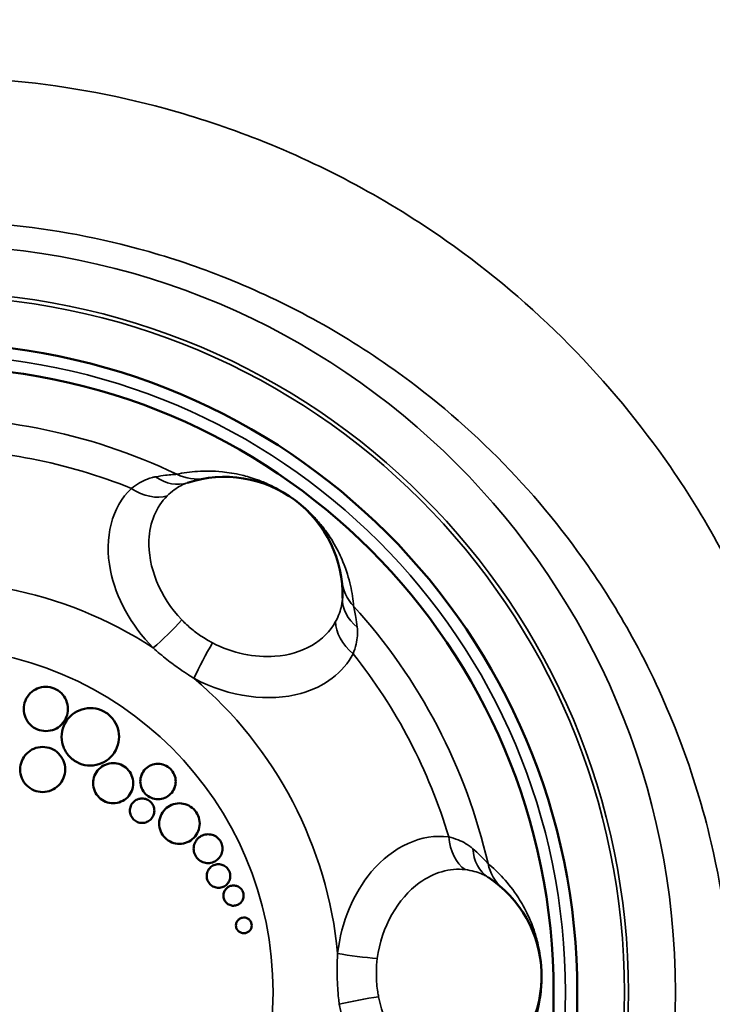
# Model space of a CAD drawing. Header units: inches. Extents: x 0 to 93.5, y 0 to 66.1.
# Tile 21 of 256: x 31.3 to 32.5, y 33.7 to 35.3. Entities that reach past the tile are written whole.
import ezdxf

# ---------------------------------------------------------------- set-up
doc = ezdxf.new("R2010")
doc.units = ezdxf.units.IN
doc.header["$LTSCALE"] = 4
doc.header["$MEASUREMENT"] = 0
for name, color, linetype, lineweight in [('Dimension (ANSI)', 7, 'Continuous', 25), ('Visible (ANSI)', 7, 'Continuous', 50), ('Visible Narrow (ANSI)', 7, 'Continuous', 35)]:
    doc.layers.add(name, color=color, linetype=linetype, lineweight=lineweight)
doc.styles.add('Note Text (ANSI)', font='arial.ttf')
doc.dimstyles.new('Default (ANSI)', dxfattribs={"dimscale": 4, "dimtxt": 0.24, "dimasz": 0.098425, "dimexe": 0.125, "dimexo": 0.0625, "dimgap": 0.031496, "dimtad": 0, "dimtih": 1, "dimtoh": 1, "dimrnd": 1e-08, "dimzin": 4, "dimdsep": 46, "dimtxsty": 'Note Text (ANSI)', "dimcen": 0.09, "dimdle": 0.393701, "dimclrd": 256, "dimclre": 256, "dimclrt": 256, "dimadec": 0, "dimazin": 1, "dimtfac": 0.5, "dimtofl": 0, "dimtmove": 0, "dimatfit": 3, "dimfxl": 1, "dimtolj": 1, "dimtzin": 4, "dimlwd": -1, "dimlwe": -1, "dimarcsym": 0})

# ---------------------------------------------------------------- blocks, each defined once
blk = doc.blocks.new('*D15')
at = {"layer": 'Defpoints', "color": 0, "transparency": 16777216}
for p in [(20.917, 37.0205), (41.4682, 37.0205), (41.4682, 20.4817)]:
    blk.add_point(p, dxfattribs=at)
at = {"layer": 'Dimension (ANSI)', "transparency": 16777216}
for p, q in [((20.917, 36.7705), (20.917, 19.9817)), ((41.4682, 36.7705), (41.4682, 19.9817)), ((21.3107, 20.4817), (41.0745, 20.4817))]:
    blk.add_line(p, q, dxfattribs=at)
for points in [[(21.3107, 20.5473), (21.3107, 20.4161), (20.917, 20.4817)], [(41.0745, 20.5473), (41.0745, 20.4161), (41.4682, 20.4817)]]:
    blk.add_solid(points, dxfattribs=at)
at = {"layer": 'Dimension (ANSI)', "transparency": 16777216, "insert": (29.5611, 21.588), "char_height": 0.96, "attachment_point": 1, "style": 'Note Text (ANSI)'}
blk.add_mtext('\\A1;20.55', dxfattribs=at)

msp = doc.modelspace()

# ---------------------------------------------------------------- linework, layer by layer
at = {"layer": 'Visible (ANSI)'}
for centre, radius in [((31.1926, 37.2174), 8.189), ((31.1926, 37.2174), 6.1811), ((31.1926, 37.2174), 5.8661), ((31.1926, 37.2174), 5.748), ((31.1926, 33.6741), 1.0827), ((31.1926, 33.6741), 1.0433)]:
    msp.add_circle(centre, radius, dxfattribs=at)
for centre, start, end in [((31.6869, 34.3368), 358.3435, 108.228), ((32.0189, 33.7009), 306.9149, 56.7994)]:
    msp.add_arc(centre, 0.1969, start, end, dxfattribs=at)
for points, knots in [([(31.4251, 34.1395), (31.426, 34.144), (31.426, 34.1491), (31.424, 34.1588), (31.422, 34.1634), (31.4168, 34.1711), (31.4133, 34.1746), (31.4051, 34.18), (31.4004, 34.1819), (31.3913, 34.1836), (31.3863, 34.1837), (31.3767, 34.1817), (31.3722, 34.1797), (31.3645, 34.1746), (31.3609, 34.1711), (31.3554, 34.1628), (31.3535, 34.1581), (31.3517, 34.149), (31.3517, 34.144), (31.3537, 34.1343), (31.3557, 34.1296), (31.3609, 34.122), (31.3645, 34.1184), (31.3726, 34.113), (31.3773, 34.1112), (31.3864, 34.1094), (31.3914, 34.1094), (31.401, 34.1113), (31.4056, 34.1133), (31.4132, 34.1184), (31.4169, 34.122), (31.4223, 34.1302), (31.4242, 34.1349), (31.4251, 34.1395)], [0, 0, 0, 0, 0.0361516, 0.0361516, 0.0723032, 0.0723032, 0.107498, 0.107498, 0.1426929, 0.1426929, 0.1781036, 0.1781036, 0.2135142, 0.2135142, 0.2498782, 0.2498782, 0.2862421, 0.2862421, 0.3223865, 0.3223865, 0.358531, 0.358531, 0.3937269, 0.3937269, 0.4289229, 0.4289229, 0.4643304, 0.4643304, 0.4997379, 0.4997379, 0.5360993, 0.5360993, 0.5724607, 0.5724607, 0.5724607, 0.5724607]), ([(31.5101, 34.0909), (31.5113, 34.0968), (31.5113, 34.1033), (31.5088, 34.1159), (31.5062, 34.1219), (31.4994, 34.1319), (31.4948, 34.1365), (31.4842, 34.1435), (31.4781, 34.1459), (31.4663, 34.1482), (31.4598, 34.1482), (31.4473, 34.1457), (31.4414, 34.1431), (31.4314, 34.1365), (31.4268, 34.1319), (31.4197, 34.1212), (31.4172, 34.1151), (31.4149, 34.1033), (31.4149, 34.0968), (31.4175, 34.0842), (31.4201, 34.0781), (31.4269, 34.0682), (31.4314, 34.0635), (31.4421, 34.0565), (31.4481, 34.0541), (31.4599, 34.0519), (31.4664, 34.0518), (31.4789, 34.0543), (31.4848, 34.0569), (31.4948, 34.0636), (31.4995, 34.0682), (31.5066, 34.0789), (31.509, 34.0849), (31.5101, 34.0909)], [0, 0, 0, 0, 0.0466764, 0.0466764, 0.0933528, 0.0933528, 0.1390647, 0.1390647, 0.1847765, 0.1847765, 0.2309607, 0.2309607, 0.2771449, 0.2771449, 0.3242839, 0.3242839, 0.3714228, 0.3714228, 0.418088, 0.418088, 0.4647533, 0.4647533, 0.5104672, 0.5104672, 0.5561811, 0.5561811, 0.6023568, 0.6023568, 0.6485326, 0.6485326, 0.6956726, 0.6956726, 0.7428126, 0.7428126, 0.7428126, 0.7428126]), ([(31.4204, 34.0383), (31.4213, 34.043), (31.4214, 34.0481), (31.4194, 34.058), (31.4173, 34.0627), (31.412, 34.0705), (31.4084, 34.0742), (31.4001, 34.0797), (31.3953, 34.0815), (31.3861, 34.0833), (31.3809, 34.0834), (31.3711, 34.0814), (31.3665, 34.0794), (31.3586, 34.0741), (31.355, 34.0705), (31.3494, 34.0621), (31.3475, 34.0573), (31.3457, 34.0481), (31.3457, 34.0429), (31.3477, 34.0331), (31.3497, 34.0283), (31.355, 34.0205), (31.3586, 34.0169), (31.367, 34.0114), (31.3717, 34.0095), (31.381, 34.0077), (31.3861, 34.0077), (31.3959, 34.0097), (31.4006, 34.0117), (31.4084, 34.0169), (31.4121, 34.0205), (31.4176, 34.0289), (31.4195, 34.0337), (31.4204, 34.0383)], [0, 0, 0, 0, 0.0364995, 0.0364995, 0.072999, 0.072999, 0.1089099, 0.1089099, 0.1448209, 0.1448209, 0.1809291, 0.1809291, 0.2170372, 0.2170372, 0.2537312, 0.2537312, 0.2904252, 0.2904252, 0.3269208, 0.3269208, 0.3634163, 0.3634163, 0.399328, 0.399328, 0.4352397, 0.4352397, 0.4713455, 0.4713455, 0.5074514, 0.5074514, 0.5441448, 0.5441448, 0.5808382, 0.5808382, 0.5808382, 0.5808382]), ([(31.534, 34.0163), (31.5348, 34.0204), (31.5348, 34.0249), (31.5331, 34.0337), (31.5312, 34.0379), (31.5265, 34.0449), (31.5233, 34.0481), (31.5159, 34.053), (31.5116, 34.0547), (31.5034, 34.0563), (31.4988, 34.0563), (31.4901, 34.0546), (31.486, 34.0528), (31.479, 34.0481), (31.4758, 34.0449), (31.4708, 34.0374), (31.4691, 34.0332), (31.4675, 34.0249), (31.4675, 34.0204), (31.4693, 34.0116), (31.4711, 34.0074), (31.4758, 34.0004), (31.479, 33.9972), (31.4864, 33.9923), (31.4907, 33.9906), (31.4989, 33.989), (31.5035, 33.989), (31.5122, 33.9908), (31.5164, 33.9926), (31.5233, 33.9972), (31.5266, 34.0004), (31.5315, 34.0079), (31.5332, 34.0121), (31.534, 34.0163)], [0, 0, 0, 0, 0.0323762, 0.0323762, 0.0647524, 0.0647524, 0.0967528, 0.0967528, 0.1287532, 0.1287532, 0.1611112, 0.1611112, 0.1934692, 0.1934692, 0.2261988, 0.2261988, 0.2589283, 0.2589283, 0.291301, 0.291301, 0.3236738, 0.3236738, 0.3556744, 0.3556744, 0.3876751, 0.3876751, 0.4200291, 0.4200291, 0.4523831, 0.4523831, 0.4851148, 0.4851148, 0.5178464, 0.5178464, 0.5178464, 0.5178464]), ([(31.605, 34.0199), (31.6057, 34.0235), (31.6057, 34.0275), (31.6041, 34.0352), (31.6025, 34.0389), (31.5983, 34.0451), (31.5955, 34.048), (31.5889, 34.0523), (31.5852, 34.0538), (31.5779, 34.0552), (31.5739, 34.0552), (31.5662, 34.0536), (31.5626, 34.052), (31.5564, 34.0479), (31.5536, 34.0451), (31.5492, 34.0386), (31.5477, 34.0348), (31.5463, 34.0275), (31.5463, 34.0235), (31.5478, 34.0158), (31.5494, 34.0121), (31.5536, 34.0059), (31.5565, 34.003), (31.563, 33.9987), (31.5667, 33.9972), (31.574, 33.9958), (31.578, 33.9958), (31.5857, 33.9974), (31.5894, 33.999), (31.5955, 34.0031), (31.5984, 34.0059), (31.6027, 34.0125), (31.6042, 34.0162), (31.605, 34.0199)], [0, 0, 0, 0, 0.0285388, 0.0285388, 0.0570776, 0.0570776, 0.0853643, 0.0853643, 0.1136511, 0.1136511, 0.1423713, 0.1423713, 0.1710914, 0.1710914, 0.2000589, 0.2000589, 0.2290264, 0.2290264, 0.2575622, 0.2575622, 0.286098, 0.286098, 0.3143843, 0.3143843, 0.3426707, 0.3426707, 0.3713862, 0.3713862, 0.4001018, 0.4001018, 0.4290726, 0.4290726, 0.4580435, 0.4580435, 0.4580435, 0.4580435]), ([(31.5695, 33.9729), (31.57, 33.9754), (31.5701, 33.9782), (31.569, 33.9835), (31.5679, 33.9861), (31.565, 33.9904), (31.563, 33.9923), (31.5585, 33.9953), (31.5559, 33.9963), (31.5509, 33.9973), (31.5481, 33.9973), (31.5428, 33.9963), (31.5402, 33.9952), (31.536, 33.9923), (31.534, 33.9904), (31.531, 33.9858), (31.53, 33.9832), (31.529, 33.9782), (31.529, 33.9754), (31.5301, 33.9701), (31.5312, 33.9675), (31.534, 33.9632), (31.536, 33.9613), (31.5405, 33.9583), (31.5431, 33.9573), (31.5481, 33.9563), (31.5509, 33.9563), (31.5563, 33.9573), (31.5588, 33.9585), (31.563, 33.9613), (31.565, 33.9632), (31.568, 33.9678), (31.5691, 33.9704), (31.5695, 33.9729)], [0, 0, 0, 0, 0.0196724, 0.0196724, 0.0393448, 0.0393448, 0.058913, 0.058913, 0.0784811, 0.0784811, 0.0982946, 0.0982946, 0.118108, 0.118108, 0.1380241, 0.1380241, 0.1579402, 0.1579402, 0.1776117, 0.1776117, 0.1972832, 0.1972832, 0.2168511, 0.2168511, 0.236419, 0.236419, 0.2562309, 0.2562309, 0.2760427, 0.2760427, 0.2959601, 0.2959601, 0.3158775, 0.3158775, 0.3158775, 0.3158775]), ([(31.6449, 33.9488), (31.6457, 33.953), (31.6457, 33.9576), (31.6439, 33.9664), (31.6421, 33.9706), (31.6373, 33.9777), (31.6341, 33.981), (31.6266, 33.986), (31.6223, 33.9876), (31.614, 33.9893), (31.6093, 33.9893), (31.6005, 33.9875), (31.5963, 33.9856), (31.5893, 33.9809), (31.586, 33.9777), (31.5811, 33.9702), (31.5794, 33.9659), (31.5777, 33.9576), (31.5777, 33.953), (31.5795, 33.9442), (31.5813, 33.9399), (31.5861, 33.9329), (31.5893, 33.9296), (31.5969, 33.9246), (31.6011, 33.9229), (31.6095, 33.9213), (31.6141, 33.9213), (31.6229, 33.9231), (31.6271, 33.9249), (31.6341, 33.9296), (31.6374, 33.9329), (31.6423, 33.9404), (31.6441, 33.9446), (31.6449, 33.9488)], [0, 0, 0, 0, 0.0324986, 0.0324986, 0.0649972, 0.0649972, 0.0975003, 0.0975003, 0.1300034, 0.1300034, 0.1629935, 0.1629935, 0.1959836, 0.1959836, 0.228964, 0.228964, 0.2619444, 0.2619444, 0.294441, 0.294441, 0.3269376, 0.3269376, 0.3594387, 0.3594387, 0.3919398, 0.3919398, 0.4249247, 0.4249247, 0.4579097, 0.4579097, 0.4908953, 0.4908953, 0.5238809, 0.5238809, 0.5238809, 0.5238809]), ([(31.6832, 33.9088), (31.6837, 33.9118), (31.6838, 33.915), (31.6825, 33.9213), (31.6812, 33.9243), (31.6778, 33.9294), (31.6755, 33.9317), (31.6701, 33.9353), (31.6671, 33.9365), (31.6611, 33.9376), (31.6578, 33.9376), (31.6515, 33.9364), (31.6485, 33.9351), (31.6436, 33.9317), (31.6412, 33.9294), (31.6377, 33.9241), (31.6365, 33.921), (31.6353, 33.9151), (31.6353, 33.9118), (31.6366, 33.9055), (31.6379, 33.9025), (31.6413, 33.8975), (31.6436, 33.8951), (31.6489, 33.8916), (31.652, 33.8904), (31.6579, 33.8892), (31.6612, 33.8892), (31.6675, 33.8905), (31.6705, 33.8918), (31.6755, 33.8952), (31.6778, 33.8975), (31.6814, 33.9028), (31.6826, 33.9058), (31.6832, 33.9088)], [0, 0, 0, 0, 0.023088, 0.023088, 0.0461761, 0.0461761, 0.0694336, 0.0694336, 0.0926911, 0.0926911, 0.1163134, 0.1163134, 0.1399357, 0.1399357, 0.163386, 0.163386, 0.1868363, 0.1868363, 0.2099239, 0.2099239, 0.2330115, 0.2330115, 0.2562671, 0.2562671, 0.2795227, 0.2795227, 0.3031425, 0.3031425, 0.3267624, 0.3267624, 0.3502158, 0.3502158, 0.3736692, 0.3736692, 0.3736692, 0.3736692]), ([(31.6962, 33.8641), (31.6967, 33.8665), (31.6967, 33.8692), (31.6957, 33.8743), (31.6946, 33.8768), (31.6918, 33.8809), (31.6899, 33.8828), (31.6855, 33.8857), (31.6831, 33.8867), (31.6782, 33.8876), (31.6755, 33.8877), (31.6704, 33.8866), (31.6679, 33.8855), (31.6638, 33.8828), (31.6619, 33.8809), (31.659, 33.8765), (31.658, 33.874), (31.6571, 33.8692), (31.6571, 33.8665), (31.6581, 33.8614), (31.6592, 33.8589), (31.6619, 33.8548), (31.6638, 33.8529), (31.6682, 33.85), (31.6707, 33.849), (31.6756, 33.848), (31.6783, 33.848), (31.6834, 33.8491), (31.6859, 33.8502), (31.69, 33.8529), (31.6919, 33.8548), (31.6947, 33.8592), (31.6957, 33.8616), (31.6962, 33.8641)], [0, 0, 0, 0, 0.0188392, 0.0188392, 0.0376784, 0.0376784, 0.0567556, 0.0567556, 0.0758329, 0.0758329, 0.0951862, 0.0951862, 0.1145394, 0.1145394, 0.1336532, 0.1336532, 0.1527669, 0.1527669, 0.1716061, 0.1716061, 0.1904453, 0.1904453, 0.209521, 0.209521, 0.2285967, 0.2285967, 0.2479487, 0.2479487, 0.2673007, 0.2673007, 0.2864165, 0.2864165, 0.3055323, 0.3055323, 0.3055323, 0.3055323]), ([(31.7185, 33.8319), (31.7189, 33.834), (31.7189, 33.8363), (31.7181, 33.8407), (31.7171, 33.8428), (31.7148, 33.8463), (31.7131, 33.848), (31.7094, 33.8505), (31.7072, 33.8513), (31.7031, 33.8521), (31.7008, 33.8522), (31.6963, 33.8512), (31.6942, 33.8503), (31.6907, 33.848), (31.6891, 33.8463), (31.6866, 33.8426), (31.6858, 33.8405), (31.685, 33.8363), (31.685, 33.834), (31.6858, 33.8296), (31.6867, 33.8275), (31.6891, 33.824), (31.6907, 33.8223), (31.6945, 33.8198), (31.6967, 33.819), (31.7008, 33.8182), (31.7031, 33.8182), (31.7076, 33.8191), (31.7097, 33.82), (31.7132, 33.8224), (31.7148, 33.824), (31.7173, 33.8277), (31.7181, 33.8298), (31.7185, 33.8319)], [0, 0, 0, 0, 0.0161352, 0.0161352, 0.0322704, 0.0322704, 0.0486879, 0.0486879, 0.0651053, 0.0651053, 0.081752, 0.081752, 0.0983987, 0.0983987, 0.1147621, 0.1147621, 0.1311255, 0.1311255, 0.1472609, 0.1472609, 0.1633962, 0.1633962, 0.1798123, 0.1798123, 0.1962283, 0.1962283, 0.2128742, 0.2128742, 0.2295202, 0.2295202, 0.2458852, 0.2458852, 0.2622501, 0.2622501, 0.2622501, 0.2622501]), ([(31.732, 33.783), (31.7323, 33.7846), (31.7323, 33.7864), (31.7316, 33.7898), (31.7309, 33.7914), (31.7291, 33.7942), (31.7278, 33.7955), (31.7249, 33.7974), (31.7232, 33.7981), (31.72, 33.7987), (31.7182, 33.7987), (31.7148, 33.798), (31.7131, 33.7973), (31.7104, 33.7954), (31.7092, 33.7942), (31.7072, 33.7913), (31.7066, 33.7896), (31.706, 33.7864), (31.7059, 33.7846), (31.7066, 33.7812), (31.7073, 33.7796), (31.7092, 33.7769), (31.7104, 33.7756), (31.7134, 33.7736), (31.715, 33.773), (31.7183, 33.7723), (31.72, 33.7723), (31.7235, 33.773), (31.7251, 33.7738), (31.7278, 33.7756), (31.7291, 33.7768), (31.731, 33.7797), (31.7317, 33.7814), (31.732, 33.783)], [0, 0, 0, 0, 0.012501, 0.012501, 0.0250021, 0.0250021, 0.0377879, 0.0377879, 0.0505737, 0.0505737, 0.0635139, 0.0635139, 0.0764541, 0.0764541, 0.0891091, 0.0891091, 0.101764, 0.101764, 0.1142652, 0.1142652, 0.1267664, 0.1267664, 0.1395512, 0.1395512, 0.152336, 0.152336, 0.1652761, 0.1652761, 0.1782161, 0.1782161, 0.1908719, 0.1908719, 0.2035276, 0.2035276, 0.2035276, 0.2035276])]:
    msp.add_open_spline(points, degree=3, knots=knots, dxfattribs=at)
at = {"layer": 'Visible Narrow (ANSI)'}
for centre, radius in [((31.1926, 37.2174), 6.3662), ((31.1926, 37.2174), 5.8268), ((31.1926, 37.2174), 5.7874), ((31.1926, 33.6741), 1.2464), ((31.1926, 33.6741), 1.168), ((31.1926, 33.6741), 1.1614), ((31.1926, 33.6741), 1.063), ((31.1926, 33.6741), 0.5753)]:
    msp.add_circle(centre, radius, dxfattribs=at)
for radius, start, end in [(0.9582, 64.3598, 93.6402), (0.9061, 68.0364, 89.9636), (0.686, 56.8317, 101.1683), (0.9582, 12.9313, 42.2116), (0.9061, 16.6078, 38.5351), (0.686, 5.4031, 49.7397)]:
    msp.add_arc((31.1926, 33.6741), radius, start, end, dxfattribs=at)
for centre, major_axis, ratio, start_param, end_param in [((31.6412, 34.6086), (0.0131, -0.0776), 0.986325, 5.66257, 6.283185), ((31.6007, 34.5986), (0.0246, -0.0748), 0.811784, 5.445318, 6.283185), ((31.553, 34.5678), (0.0554, -0.056), 0.700909, 5.00588, 5.926952), ((31.9604, 34.3705), (-0.0781, -0.0096), 0.986325, 0, 0.620615), ((31.9623, 34.3289), (-0.0787, 0.0023), 0.811784, 0, 0.837868), ((31.5874, 34.2781), (-0.0564, -0.055), 0.109003, 1.114767, 1.990369), ((31.9464, 34.2744), (-0.0694, 0.0371), 0.700909, 0.356233, 1.277305), ((31.6589, 34.2247), (-0.0366, -0.0697), 0.109003, 4.292817, 5.168419), ((32.1161, 33.9495), (-0.0092, -0.0782), 0.700909, 5.00588, 5.926952), ((32.1698, 33.9315), (-0.0431, -0.0659), 0.811784, 5.445318, 6.283185), ((32.2029, 33.9061), (-0.0526, -0.0586), 0.986325, 5.66257, 6.283185), ((31.9109, 33.742), (-0.0781, 0.0098), 0.109003, 1.114767, 1.990369), ((31.9138, 33.6528), (-0.0773, -0.0148), 0.109003, 4.292817, 5.168419)]:
    msp.add_ellipse(centre, major_axis=major_axis, ratio=ratio, start_param=start_param, end_param=end_param, dxfattribs=at)
for points, knots in [([(31.1926, 32.1844), (31.259, 32.1844), (31.3256, 32.1888), (31.464, 32.2073), (31.5355, 32.2222), (31.676, 32.2625), (31.7448, 32.2877), (31.8785, 32.3482), (31.9434, 32.3835), (32.088, 32.4765), (32.1662, 32.5385), (32.3079, 32.6755), (32.3714, 32.7504), (32.5141, 32.9551), (32.5824, 33.0949), (32.6459, 33.2969), (32.6603, 33.3546), (32.6903, 33.5136), (32.6991, 33.6174), (32.6952, 33.8249), (32.6825, 33.9286), (32.6299, 34.1589), (32.5825, 34.2867), (32.4918, 34.4558), (32.4625, 34.5039), (32.3811, 34.622), (32.3245, 34.6906), (32.199, 34.8175), (32.1302, 34.8758), (31.9609, 34.9948), (31.855, 35.0522), (31.6926, 35.1162), (31.6405, 35.1335), (31.5011, 35.1715), (31.4112, 35.1876), (31.2296, 35.2031), (31.1381, 35.2025), (30.9306, 35.1825), (30.8131, 35.1569), (30.6369, 35.0959), (30.5745, 35.0694), (30.4279, 34.9953), (30.3452, 34.9428), (30.1923, 34.8237), (30.1223, 34.7571), (29.9615, 34.573), (29.8799, 34.445), (29.7965, 34.2585), (29.7765, 34.206), (29.7267, 34.0502), (29.7048, 33.9435), (29.6843, 33.7284), (29.6858, 33.6201), (29.7145, 33.379), (29.7492, 33.2444), (29.8254, 33.0598), (29.8524, 33.0041), (29.9275, 32.8711), (29.98, 32.7949), (30.0957, 32.6565), (30.1582, 32.5938), (30.2975, 32.4767), (30.3764, 32.4219), (30.5446, 32.328), (30.6339, 32.2889), (30.8744, 32.2102), (31.0346, 32.1844), (31.1926, 32.1844)], [-21.756235, -21.756235, -21.756235, -21.756235, -21.315815, -21.315815, -20.829846, -20.829846, -20.343878, -20.343878, -19.84744, -19.84744, -19.167629, -19.167629, -18.487813, -18.487813, -17.401588, -17.401588, -16.975592, -16.975592, -16.232836, -16.232836, -15.490075, -15.490075, -14.537325, -14.537325, -14.143551, -14.143551, -13.531806, -13.531806, -12.920056, -12.920056, -12.121833, -12.121833, -11.75697, -11.75697, -11.157686, -11.157686, -10.558397, -10.558397, -9.773137, -9.773137, -9.321827, -9.321827, -8.665522, -8.665522, -8.009211, -8.009211, -6.967905, -6.967905, -6.570431, -6.570431, -5.799058, -5.799058, -5.027681, -5.027681, -4.044746, -4.044746, -3.604716, -3.604716, -2.95712, -2.95712, -2.346422, -2.346422, -1.697509, -1.697509, -1.048591, -1.048591, 0, 0, 0, 0]), ([(31.1926, 32.2711), (31.051, 32.2711), (30.9074, 32.2943), (30.6919, 32.3653), (30.612, 32.4005), (30.4615, 32.4851), (30.391, 32.5343), (30.2667, 32.6397), (30.211, 32.696), (30.108, 32.8202), (30.0613, 32.8887), (29.9948, 33.0079), (29.9709, 33.0578), (29.9037, 33.2232), (29.8733, 33.3435), (29.8489, 33.5587), (29.8481, 33.6554), (29.8674, 33.847), (29.8874, 33.9419), (29.9325, 34.0803), (29.9505, 34.127), (30.0256, 34.2925), (30.0986, 34.4059), (30.2421, 34.5689), (30.3045, 34.6278), (30.4406, 34.7331), (30.5141, 34.7795), (30.6443, 34.8449), (30.6997, 34.8683), (30.8561, 34.9221), (30.9603, 34.9447), (31.1443, 34.9624), (31.2254, 34.9629), (31.3864, 34.9492), (31.4662, 34.935), (31.5898, 34.9015), (31.636, 34.8862), (31.7802, 34.8297), (31.8743, 34.7791), (32.0248, 34.6739), (32.0861, 34.6224), (32.198, 34.5101), (32.2486, 34.4493), (32.3214, 34.3446), (32.3477, 34.3021), (32.429, 34.1521), (32.4718, 34.0385), (32.5197, 33.8337), (32.5316, 33.7414), (32.536, 33.5563), (32.5287, 33.4637), (32.5027, 33.3216), (32.4901, 33.27), (32.4344, 33.0893), (32.3739, 32.9641), (32.2472, 32.7803), (32.1907, 32.7131), (32.0643, 32.5899), (31.9944, 32.5341), (31.8651, 32.4505), (31.8071, 32.4187), (31.6874, 32.3642), (31.6258, 32.3414), (31.4999, 32.3052), (31.4359, 32.2917), (31.3118, 32.2751), (31.2521, 32.2711), (31.1926, 32.2711)], [0, 0, 0, 0, 1.048591, 1.048591, 1.697509, 1.697509, 2.346422, 2.346422, 2.95712, 2.95712, 3.604716, 3.604716, 4.044746, 4.044746, 5.027681, 5.027681, 5.799058, 5.799058, 6.570431, 6.570431, 6.967905, 6.967905, 8.009211, 8.009211, 8.665522, 8.665522, 9.321827, 9.321827, 9.773137, 9.773137, 10.558397, 10.558397, 11.157686, 11.157686, 11.75697, 11.75697, 12.121833, 12.121833, 12.920056, 12.920056, 13.531806, 13.531806, 14.143551, 14.143551, 14.537325, 14.537325, 15.490075, 15.490075, 16.232836, 16.232836, 16.975592, 16.975592, 17.401588, 17.401588, 18.487813, 18.487813, 19.167629, 19.167629, 19.84744, 19.84744, 20.343878, 20.343878, 20.829846, 20.829846, 21.315815, 21.315815, 21.756235, 21.756235, 21.756235, 21.756235]), ([(31.6072, 34.538), (31.6066, 34.5379), (31.6059, 34.5379), (31.6036, 34.5377), (31.6019, 34.5376), (31.5966, 34.5372), (31.5927, 34.5368), (31.5834, 34.5357), (31.5779, 34.5348), (31.572, 34.5337)], [0, 0, 0, 0, 0.032632, 0.032632, 0.0848432, 0.0848432, 0.1683812, 0.1683812, 0.2610561, 0.2610561, 0.2610561, 0.2610561]), ([(31.9023, 34.3179), (31.9014, 34.3287), (31.8998, 34.3402), (31.8942, 34.3646), (31.8904, 34.3775), (31.8807, 34.401), (31.8762, 34.4107), (31.866, 34.4284), (31.8614, 34.4357), (31.8515, 34.4492), (31.8471, 34.4547), (31.8381, 34.465), (31.8341, 34.4693), (31.8261, 34.4771), (31.8226, 34.4803), (31.8161, 34.486), (31.8134, 34.4882), (31.8087, 34.4919), (31.8069, 34.4934), (31.8031, 34.4962), (31.8012, 34.4975), (31.7963, 34.501), (31.7934, 34.5029), (31.7861, 34.5076), (31.782, 34.51), (31.7722, 34.5155), (31.7669, 34.5181), (31.7543, 34.524), (31.7478, 34.5266), (31.7321, 34.5322), (31.7238, 34.5346), (31.7038, 34.5394), (31.6931, 34.541), (31.6677, 34.5435), (31.6544, 34.5435), (31.6294, 34.5418), (31.6179, 34.5402), (31.6072, 34.538)], [-3.738023, -3.738023, -3.738023, -3.738023, -3.20876, -3.20876, -2.694378, -2.694378, -2.372889, -2.372889, -2.171959, -2.171959, -2.046377, -2.046377, -1.967889, -1.967889, -1.918833, -1.918833, -1.888174, -1.888174, -1.869012, -1.869012, -1.84985, -1.84985, -1.81919, -1.81919, -1.770135, -1.770135, -1.691646, -1.691646, -1.566065, -1.566065, -1.365134, -1.365134, -1.043646, -1.043646, -0.529264, -0.529264, 0, 0, 0, 0]), ([(31.572, 34.5337), (31.5702, 34.5334), (31.5685, 34.533), (31.5639, 34.5318), (31.5611, 34.5309), (31.5539, 34.5282), (31.5495, 34.5261), (31.5405, 34.5211), (31.5359, 34.518), (31.5315, 34.5144)], [0, 0, 0, 0, 0.0282523, 0.0282523, 0.073456, 0.073456, 0.1457819, 0.1457819, 0.2260184, 0.2260184, 0.2260184, 0.2260184]), ([(31.5913, 34.5018), (31.5951, 34.5056), (31.599, 34.509), (31.6066, 34.5146), (31.6102, 34.5169), (31.6162, 34.5201), (31.6186, 34.5212), (31.6224, 34.5228), (31.6238, 34.5233), (31.6253, 34.5238)], [-0.2260184, -0.2260184, -0.2260184, -0.2260184, -0.1457819, -0.1457819, -0.073456, -0.073456, -0.0282523, -0.0282523, 0, 0, 0, 0]), ([(31.5315, 34.5144), (31.4991, 34.4831), (31.4856, 34.4325), (31.4966, 34.3775), (31.5055, 34.3328), (31.5304, 34.2861), (31.5679, 34.2483)], [0, 0, 0, 0, 0.5267468, 0.5267468, 0.5267468, 0.9542271, 0.9542271, 0.9542271, 0.9542271]), ([(31.6158, 34.2949), (31.5786, 34.333), (31.5591, 34.3844), (31.5609, 34.4279), (31.5621, 34.4574), (31.5729, 34.4836), (31.5913, 34.5018)], [-0.9542271, -0.9542271, -0.9542271, -0.9542271, -0.3860773, -0.3860773, -0.3860773, 0, 0, 0, 0]), ([(31.8836, 34.3311), (31.8836, 34.3296), (31.8835, 34.328), (31.8831, 34.324), (31.8827, 34.3214), (31.8813, 34.3147), (31.8802, 34.3106), (31.8769, 34.3017), (31.8748, 34.297), (31.8722, 34.2923)], [-0.2260184, -0.2260184, -0.2260184, -0.2260184, -0.1977661, -0.1977661, -0.1525624, -0.1525624, -0.0802365, -0.0802365, 0, 0, 0, 0]), ([(31.9083, 34.2829), (31.9077, 34.2888), (31.9069, 34.2944), (31.9054, 34.3036), (31.9046, 34.3075), (31.9036, 34.3126), (31.9032, 34.3143), (31.9027, 34.3166), (31.9025, 34.3173), (31.9023, 34.3179)], [0, 0, 0, 0, 0.0926807, 0.0926807, 0.1762239, 0.1762239, 0.2284384, 0.2284384, 0.2610725, 0.2610725, 0.2610725, 0.2610725]), ([(31.6669, 34.2567), (31.6645, 34.258), (31.6622, 34.2593), (31.6562, 34.2627), (31.6526, 34.2649), (31.6433, 34.2711), (31.6378, 34.2751), (31.6266, 34.2843), (31.6211, 34.2895), (31.6158, 34.2949)], [-0.2277609, -0.2277609, -0.2277609, -0.2277609, -0.1992908, -0.1992908, -0.1537386, -0.1537386, -0.0808551, -0.0808551, 0, 0, 0, 0]), ([(31.8722, 34.2923), (31.8549, 34.2598), (31.8169, 34.2377), (31.7711, 34.2343), (31.7376, 34.2318), (31.7002, 34.2392), (31.6669, 34.2567)], [-2.1346446, -2.1346446, -2.1346446, -2.1346446, -1.583755, -1.583755, -1.583755, -1.1812546, -1.1812546, -1.1812546, -1.1812546]), ([(31.9014, 34.2386), (31.9035, 34.2438), (31.9052, 34.2491), (31.9075, 34.2592), (31.9082, 34.2639), (31.9087, 34.2716), (31.9088, 34.2745), (31.9086, 34.2793), (31.9085, 34.2811), (31.9083, 34.2829)], [0, 0, 0, 0, 0.0802365, 0.0802365, 0.1525624, 0.1525624, 0.1977661, 0.1977661, 0.2260184, 0.2260184, 0.2260184, 0.2260184]), ([(31.5679, 34.2483), (31.5753, 34.2417), (31.583, 34.2352), (31.5981, 34.2233), (31.6054, 34.2178), (31.6176, 34.2094), (31.6223, 34.2062), (31.63, 34.2013), (31.633, 34.1994), (31.6359, 34.1976)], [0, 0, 0, 0, 0.0808551, 0.0808551, 0.1537386, 0.1537386, 0.1992908, 0.1992908, 0.2277609, 0.2277609, 0.2277609, 0.2277609]), ([(31.6359, 34.1976), (31.6951, 34.1658), (31.7621, 34.1578), (31.8143, 34.1723), (31.8542, 34.1834), (31.8851, 34.2072), (31.9014, 34.2386)], [1.1812546, 1.1812546, 1.1812546, 1.1812546, 1.7214584, 1.7214584, 1.7214584, 2.1346446, 2.1346446, 2.1346446, 2.1346446]), ([(32.0609, 33.9331), (32.0161, 33.9389), (31.968, 33.9177), (31.9318, 33.8746), (31.9026, 33.8398), (31.8817, 33.7914), (31.8756, 33.7387)], [0, 0, 0, 0, 0.528206, 0.528206, 0.528206, 0.9541608, 0.9541608, 0.9541608, 0.9541608]), ([(32.1012, 33.9134), (32.0999, 33.9146), (32.0984, 33.9157), (32.0946, 33.9186), (32.0922, 33.9202), (32.0856, 33.9242), (32.0813, 33.9263), (32.0717, 33.9301), (32.0664, 33.9318), (32.0609, 33.9331)], [0, 0, 0, 0, 0.0282523, 0.0282523, 0.073456, 0.073456, 0.1457819, 0.1457819, 0.2260184, 0.2260184, 0.2260184, 0.2260184]), ([(32.1265, 33.8885), (32.1261, 33.889), (32.1256, 33.8895), (32.1241, 33.8912), (32.1229, 33.8925), (32.1193, 33.8963), (32.1166, 33.8992), (32.1099, 33.9057), (32.1058, 33.9095), (32.1012, 33.9134)], [0, 0, 0, 0, 0.0326341, 0.0326341, 0.0848487, 0.0848487, 0.168392, 0.168392, 0.2610728, 0.2610728, 0.2610728, 0.2610728]), ([(31.9418, 33.7303), (31.9484, 33.7833), (31.9765, 33.8306), (32.0118, 33.8563), (32.0357, 33.8737), (32.0628, 33.8815), (32.0883, 33.8785)], [-0.9541608, -0.9541608, -0.9541608, -0.9541608, -0.3844925, -0.3844925, -0.3844925, 0, 0, 0, 0]), ([(32.1385, 33.5206), (32.1464, 33.5281), (32.1543, 33.5365), (32.1699, 33.5561), (32.1776, 33.567), (32.19, 33.5893), (32.1948, 33.5989), (32.2022, 33.6179), (32.205, 33.6261), (32.2094, 33.6422), (32.211, 33.6491), (32.2134, 33.6626), (32.2143, 33.6684), (32.2154, 33.6795), (32.2158, 33.6842), (32.2161, 33.6928), (32.2162, 33.6963), (32.2162, 33.7023), (32.2161, 33.7046), (32.216, 33.7093), (32.2159, 33.7117), (32.2155, 33.7177), (32.2152, 33.7212), (32.2143, 33.7298), (32.2137, 33.7345), (32.2118, 33.7456), (32.2106, 33.7513), (32.2073, 33.7648), (32.2053, 33.7716), (32.1999, 33.7874), (32.1965, 33.7953), (32.1878, 33.8139), (32.1825, 33.8232), (32.1686, 33.8447), (32.1602, 33.8551), (32.1434, 33.8737), (32.1349, 33.8816), (32.1265, 33.8885)], [-3.738023, -3.738023, -3.738023, -3.738023, -3.20876, -3.20876, -2.694378, -2.694378, -2.372889, -2.372889, -2.171959, -2.171959, -2.046377, -2.046377, -1.967889, -1.967889, -1.918833, -1.918833, -1.888174, -1.888174, -1.869012, -1.869012, -1.84985, -1.84985, -1.81919, -1.81919, -1.770135, -1.770135, -1.691646, -1.691646, -1.566065, -1.566065, -1.365134, -1.365134, -1.043646, -1.043646, -0.529264, -0.529264, 0, 0, 0, 0]), ([(32.0883, 33.8785), (32.0936, 33.8778), (32.0987, 33.8769), (32.1079, 33.8745), (32.112, 33.8731), (32.1182, 33.8704), (32.1205, 33.8692), (32.1241, 33.8672), (32.1254, 33.8664), (32.1267, 33.8656)], [-0.2260184, -0.2260184, -0.2260184, -0.2260184, -0.1457819, -0.1457819, -0.073456, -0.073456, -0.0282523, -0.0282523, 0, 0, 0, 0]), ([(31.8756, 33.7387), (31.875, 33.7288), (31.8747, 33.7187), (31.8748, 33.6995), (31.8751, 33.6904), (31.8761, 33.6756), (31.8766, 33.6699), (31.8775, 33.6608), (31.8779, 33.6573), (31.8783, 33.6539)], [0, 0, 0, 0, 0.0808551, 0.0808551, 0.1537385, 0.1537385, 0.1992907, 0.1992907, 0.2277608, 0.2277608, 0.2277608, 0.2277608]), ([(31.9439, 33.6665), (31.9434, 33.6691), (31.9429, 33.6718), (31.9419, 33.6786), (31.9413, 33.6829), (31.9404, 33.6939), (31.9401, 33.7008), (31.9403, 33.7152), (31.9409, 33.7228), (31.9418, 33.7303)], [-0.2277608, -0.2277608, -0.2277608, -0.2277608, -0.1992907, -0.1992907, -0.1537385, -0.1537385, -0.0808551, -0.0808551, 0, 0, 0, 0]), ([(31.8783, 33.6539), (31.8903, 33.5879), (31.9258, 33.5306), (31.9695, 33.4988), (32.0031, 33.4744), (32.0411, 33.465), (32.0759, 33.4719)], [1.1812329, 1.1812329, 1.1812329, 1.1812329, 1.7206196, 1.7206196, 1.7206196, 2.1346322, 2.1346322, 2.1346322, 2.1346322]), ([(32.0997, 33.5281), (32.0634, 33.5215), (32.0225, 33.5374), (31.9913, 33.571), (31.9685, 33.5956), (31.9509, 33.6295), (31.9439, 33.6665)], [-2.1346322, -2.1346322, -2.1346322, -2.1346322, -1.5838385, -1.5838385, -1.5838385, -1.1812329, -1.1812329, -1.1812329, -1.1812329])]:
    msp.add_open_spline(points, degree=3, knots=knots, dxfattribs=at)

# ---------------------------------------------------------------- dimensions: what is measured, and where the dimension line sits
at = {"layer": 'Dimension (ANSI)'}
dim = msp.add_linear_dim(base=(41.4682, 20.4817), p1=(20.917, 37.0205), p2=(41.4682, 37.0205), angle=180, dimstyle='Default (ANSI)', override={"dimgap": 0.031496, "dimtad": 1, "dimtih": 0, "dimtoh": 0, "dimdec": 2, "dimtol": 0, "dimlim": 0, "dimtp": 0, "dimtm": 0, "dimtdec": 2, "dimatfit": 1}, dxfattribs=at)
dim.commit()
dim.dimension.update_dxf_attribs({"geometry": '*D15', "text_midpoint": (31.1926, 20.4817), "dimtype": 160})

doc.saveas('drawing.dxf')
